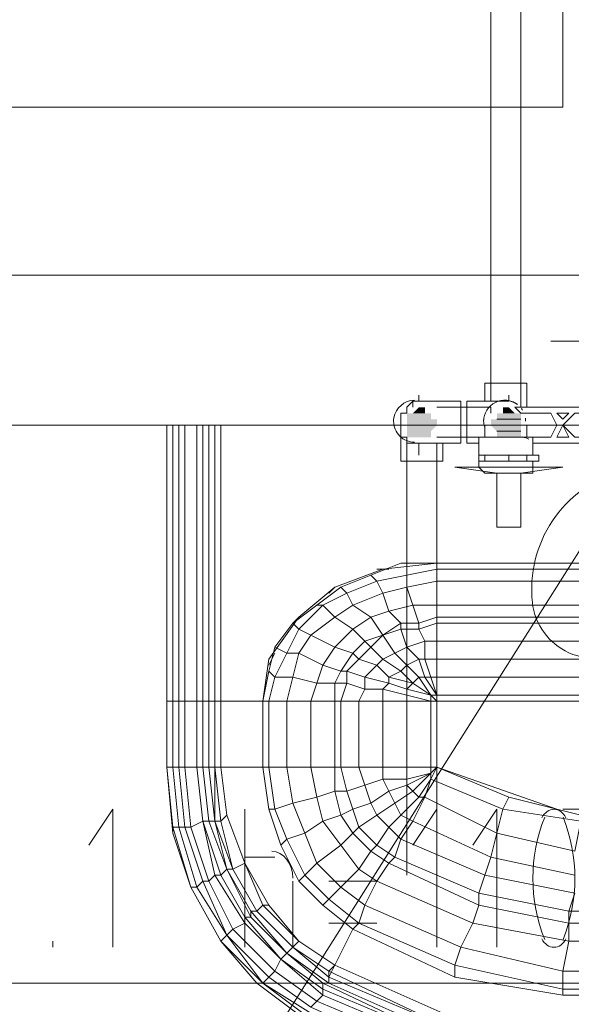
# Model space of a CAD drawing. Header units: millimetres. Extents: x 413 to 305578, y 115 to 38116.
# Tile 23 of 194: x 18608 to 18973, y 16607 to 17260. Entities that reach past the tile are written whole.
import ezdxf

# ---------------------------------------------------------------- set-up
doc = ezdxf.new("R2010")
doc.units = ezdxf.units.MM
for name, color, linetype in [('PDF _0', 1, 'Continuous'), ('PDF _PD-Socket Text', 1, 'Continuous'), ('PDF$_59-60$-$Floor$Plan$-$В_Этаж$00_Сводный$M-EQPM', 2, 'Continuous'), ('PDF$_59-60$-$Floor$Plan$-$В_Этаж$00_Сводный$P-PIPE', 3, 'Continuous')]:
    doc.layers.add(name, color=color, linetype=linetype)
for name, color, linetype, true_color in [('PDF _PD-Lighting', 7, 'Continuous', 0xb80000), ('PDF$_59-60$-$Floor$Plan$-$В_Этаж$00_Сводный$A-DETL-MBND', 7, 'Continuous', 0xdd3700), ('PDF$_59-60$-$Floor$Plan$-$В_Этаж$00_Сводный$P-PIPE-CNTR', 150, 'Continuous', 0x007fff), ('PDF$_V$line_ifc_RVT-1-В_Этаж$00_Сводный$A-WALL', 7, 'Continuous', 0xbababa), ('PDF$_V$line_ifc_RVT-1-В_Этаж$00_Сводный$M-EQPM', 7, 'Continuous', 0xdcdcdc)]:
    doc.layers.add(name, color=color, linetype=linetype, true_color=true_color)

msp = doc.modelspace()

# ---------------------------------------------------------------- linework, layer by layer
at = {"layer": 'PDF _0', "lineweight": 0}
msp.add_lwpolyline([(19369.35, 16951.34), (19293.78, 16621.21), (19194.34, 16621.21), (18410.78, 16621.21)], dxfattribs=at)
at = {"layer": 'PDF _0', "color": 12, "lineweight": 0, "true_color": 0xb80000}
msp.add_lwpolyline([(18983.54, 16915.54), (18717.05, 16493.93), (18617.61, 16493.93), (17893.71, 16493.93)], dxfattribs=at)
at = {"layer": 'PDF _PD-Lighting', "lineweight": 0}
msp.add_lwpolyline([(18072.7, 17201.92), (18967.63, 17201.92), (18967.63, 17500.22)], dxfattribs=at)
msp.add_lwpolyline([(19005.39, 16960.63, 0.175592), (18960.64, 16927.7, 0.175986), (18947.38, 16873.63, 0.571061), (19012.68, 16844.27, -0.540629), (19077.32, 16819.15, -0.133546), (19073.76, 16776.43)], format="xyb", dxfattribs=at)
at = {"layer": 'PDF _PD-Socket Text', "lineweight": 0}
for points in [[(18669.32, 16645.07), (18669.32, 16736.55), (18653.41, 16712.69)], [(18756.82, 16645.07), (18756.82, 16736.55)], [(18884.1, 16645.07), (18884.1, 16736.55), (18868.19, 16712.69)], [(18923.87, 16645.07), (18923.87, 16736.55), (18907.96, 16712.69)], [(18756.82, 16704.73), (18776.71, 16704.73)], [(18788.64, 16688.82), (18788.64, 16645.07)], [(18844.33, 16688.82), (18812.51, 16688.82)], [(18812.51, 16660.98), (18844.33, 16660.98)], [(18629.54, 16645.07), (18629.54, 16649.05)]]:
    msp.add_lwpolyline(points, dxfattribs=at)
for centre, start, end in [((19056.42, 16690.81), 158.10878, 201.89122), ((18866.9, 16690.81), 338.10878, 21.89122)]:
    msp.add_arc(centre, 108.68, start, end, dxfattribs=at)
for points in [[(18961.66, 16736.55), (18958.51, 16736.55), (18955.54, 16734.46), (18953.67, 16730.91)], [(18969.65, 16730.91), (18967.78, 16734.46), (18964.81, 16736.55), (18961.66, 16736.55)], [(18788.64, 16690.81), (18788.64, 16700.7), (18782.41, 16708.71), (18774.72, 16708.71)], [(18953.67, 16650.71), (18955.54, 16647.16), (18958.51, 16645.07), (18961.66, 16645.07)], [(18961.66, 16645.07), (18964.81, 16645.07), (18967.78, 16647.16), (18969.65, 16650.71)]]:
    msp.add_open_spline(points, degree=3, dxfattribs=at)
at = {"layer": 'PDF$_59-60$-$Floor$Plan$-$В_Этаж$00_Сводный$A-DETL-MBND', "color": 220, "lineweight": 0, "true_color": 0xff00bf}
for points in [[(18919.9, 17384.88), (18919.9, 17007.02)], [(18939.78, 17003.04), (18939.78, 17384.88)], [(18943.76, 17003.04), (18943.76, 17018.95), (18931.83, 17018.95), (18915.92, 17018.95), (18915.92, 17007.02)], [(18872.17, 17007.02), (18868.19, 17007.02), (18864.21, 17003.04), (18864.21, 16999.07), (18860.24, 16999.07), (18860.24, 16995.09), (18860.24, 16991.11), (18860.24, 16987.13), (18860.24, 16983.16), (18864.21, 16983.16), (18864.21, 16979.18), (18868.19, 16979.18), (18872.17, 16979.18)], [(18864.21, 17003.04), (18864.21, 16999.07), (18860.24, 16999.07), (18860.24, 16995.09), (18860.24, 16991.11), (18860.24, 16967.25), (18872.17, 16967.25), (18888.08, 16967.25), (18888.08, 16979.18)], [(18864.21, 17003.04), (18864.21, 17003.04)], [(18868.19, 17003.04), (18868.19, 17007.02)], [(18872.17, 17007.02), (18872.17, 17007.02)], [(18919.9, 17003.04), (18919.9, 16999.07)], [(18860.24, 16991.11), (18860.24, 16991.11)], [(18860.24, 16987.13), (18860.24, 16987.13)], [(18860.24, 16983.16), (18864.21, 16983.16), (18864.21, 16692.8)], [(18884.1, 16692.8), (18884.1, 16979.18)]]:
    msp.add_lwpolyline(points, dxfattribs=at)
at = {"layer": 'PDF$_59-60$-$Floor$Plan$-$В_Этаж$00_Сводный$M-EQPM', "lineweight": 0}
for points in [[(18937.24, 17005.01, 0.041085), (18934.59, 17006.54, 0.23845), (18922.04, 17005.85)], [(18942.78, 16995.77, -0.035653), (18942.92, 16993.79, 0.032461), (18942.78, 16995.77)]]:
    msp.add_lwpolyline(points, format="xyb", dxfattribs=at)
for points in [[(19063.09, 16991.11), (19063.09, 16983.16), (19047.18, 16983.16), (19043.2, 16991.11), (19047.18, 16999.07), (19067.06, 16999.07), (19071.04, 17003.04), (18935.81, 17003.04), (18939.78, 16999.07), (18959.67, 16999.07), (18963.65, 16991.11), (18959.67, 16983.16), (18943.76, 16983.16), (18943.76, 16991.11)], [(18915.92, 16991.11), (18915.92, 16983.16), (18911.94, 16983.16), (18911.94, 16971.22)], [(18911.94, 16983.16), (18947.74, 16983.16), (18947.74, 16979.18)], [(18915.92, 16983.16), (18927.85, 16983.16)], [(18935.81, 16983.16), (18943.76, 16983.16)], [(18935.81, 16983.16), (18935.81, 16983.16)], [(18943.76, 16983.16), (18943.76, 16983.16)], [(18947.74, 16971.22), (18947.74, 16979.18), (19059.11, 16979.18), (19059.11, 16971.22)], [(18931.83, 16971.22), (18931.83, 16967.25), (18915.92, 16967.25), (18911.94, 16967.25), (18911.94, 16971.22), (18915.92, 16971.22), (18931.83, 16971.22), (18943.76, 16971.22), (18951.72, 16971.22), (18951.72, 16967.25), (18943.76, 16967.25), (18931.83, 16967.25)], [(18915.92, 16967.25), (18915.92, 16971.22)], [(18943.76, 16971.22), (18943.76, 16967.25)], [(18911.94, 16967.25), (18911.94, 16963.27), (18915.92, 16959.29), (18947.74, 16959.29), (18947.74, 16963.27), (18947.74, 16967.25)], [(18911.94, 16963.27), (18947.74, 16963.27)]]:
    msp.add_lwpolyline(points, dxfattribs=at)
msp.add_lwpolyline([(18940.91, 17001.01, 0.024848), (18940.13, 17002.15, -0.032538)], format="xyb", close=True, dxfattribs=at)
for points in [[(18971.6, 16999.07), (18967.63, 16995.09), (18963.65, 16999.07)], [(18995.47, 16999.07), (18999.45, 16991.11), (18995.47, 16983.16), (18975.58, 16983.16), (18967.63, 16991.11), (18975.58, 16999.07)], [(18971.6, 16983.16), (18963.65, 16983.16), (18967.63, 16991.11)]]:
    msp.add_lwpolyline(points, close=True, dxfattribs=at)
for centre, radius, start, end in [((18929, 16993.79), 13.92, 32.67505, 37.02457), ((18929, 16993.79), 13.92, 171.78186, 180.00003), ((18789.71, 16591.86), 419.83, 68.27482, 68.87328)]:
    msp.add_arc(centre, radius, start, end, dxfattribs=at)
at = {"layer": 'PDF$_59-60$-$Floor$Plan$-$В_Этаж$00_Сводный$P-PIPE', "color": 220, "lineweight": 0, "true_color": 0xff00bf}
for points in [[(18869.34, 17007.71, 0.359645), (18855.59, 16995.97, 0.03938), (18855.42, 16993.79, 0.414214), (18869.34, 16979.87)], [(18937.49, 17004.82, 0.622316), (18915.08, 16993.79, 0.065557), (18915.55, 16990.19)]]:
    msp.add_lwpolyline(points, format="xyb", dxfattribs=at)
for points in [[(18872.17, 16979.18), (18900.01, 16979.18), (18900.01, 16991.11), (18900.01, 17007.02), (18872.17, 17007.02)], [(18919.9, 17003.04), (18884.1, 17003.04)], [(18931.83, 17007.02), (18919.9, 17007.02), (18903.99, 17007.02), (18903.99, 16991.11), (18903.99, 16979.18), (18911.94, 16979.18), (18911.94, 16971.22)], [(18884.1, 16983.16), (18915.92, 16983.16)], [(18947.74, 16971.22), (18947.74, 16979.18)], [(18947.74, 16979.18), (18947.74, 16979.18)], [(18911.94, 16967.25), (18911.94, 16963.27), (18896.03, 16963.27), (18923.87, 16959.29), (18923.87, 16923.49), (18939.78, 16923.49), (18939.78, 16959.29), (18967.63, 16963.27), (18947.74, 16963.27), (18947.74, 16967.25)], [(18939.78, 16959.29), (18923.87, 16959.29)]]:
    msp.add_lwpolyline(points, dxfattribs=at)
at = {"layer": 'PDF$_59-60$-$Floor$Plan$-$В_Этаж$00_Сводный$P-PIPE', "lineweight": 0}
for points in [[(18939.78, 16995.09), (18923.87, 16995.09), (18939.78, 16995.09)], [(18939.78, 16995.09), (18923.87, 16995.09), (18939.78, 16995.09)], [(18939.78, 16995.09), (18923.87, 16995.09), (18939.78, 16995.09)], [(18939.78, 16995.09), (18923.87, 16995.09), (18939.78, 16995.09)], [(18884.1, 16991.11), (18864.21, 16991.11), (18884.1, 16991.11)], [(18884.1, 16991.11), (18864.21, 16991.11), (18884.1, 16991.11)], [(18939.78, 16991.11), (18919.9, 16991.11), (18939.78, 16991.11)], [(18939.78, 16991.11), (18919.9, 16991.11), (18939.78, 16991.11)], [(18939.78, 16991.11), (18919.9, 16991.11), (18939.78, 16991.11)], [(18939.78, 16991.11), (18919.9, 16991.11), (18939.78, 16991.11)], [(18939.78, 16987.13), (18923.87, 16987.13), (18939.78, 16987.13)], [(18939.78, 16987.13), (18923.87, 16987.13), (18939.78, 16987.13)]]:
    msp.add_lwpolyline(points, dxfattribs=at)
at = {"layer": 'PDF$_59-60$-$Floor$Plan$-$В_Этаж$00_Сводный$P-PIPE', "transparency": 33554559}
for points in [[(18872.17, 17003.04), (18876.15, 16999.07), (18868.19, 16999.07)], [(18872.17, 17003.04), (18876.15, 17003.04), (18876.15, 17003.04)], [(18876.15, 17003.04), (18872.17, 17003.04), (18876.15, 16999.07)], [(18931.83, 17003.04), (18927.85, 17003.04), (18927.85, 17003.04)], [(18931.83, 17003.04), (18927.85, 17003.04), (18935.81, 16999.07)], [(18927.85, 17003.04), (18935.81, 16999.07), (18927.85, 16999.07)], [(18931.83, 17003.04), (18927.85, 17003.04), (18927.85, 17003.04)], [(18931.83, 17003.04), (18927.85, 17003.04), (18935.81, 16999.07)], [(18927.85, 17003.04), (18935.81, 16999.07), (18927.85, 16999.07)], [(18868.19, 16999.07), (18880.12, 16999.07), (18864.21, 16999.07)], [(18880.12, 16999.07), (18864.21, 16999.07), (18880.12, 16995.09)], [(18864.21, 16999.07), (18880.12, 16995.09), (18864.21, 16995.09)], [(18884.1, 16995.09), (18884.1, 16995.09), (18864.21, 16995.09)], [(18884.1, 16995.09), (18864.21, 16995.09), (18880.12, 16995.09)], [(18884.1, 16995.09), (18864.21, 16995.09), (18884.1, 16991.11)], [(18864.21, 16995.09), (18884.1, 16991.11), (18864.21, 16991.11)], [(18876.15, 16999.07), (18868.19, 16999.07), (18880.12, 16999.07)], [(18923.87, 16995.09), (18939.78, 16995.09), (18919.9, 16995.09)], [(18939.78, 16995.09), (18919.9, 16995.09), (18939.78, 16991.11)], [(18919.9, 16995.09), (18939.78, 16991.11), (18919.9, 16991.11)], [(18923.87, 16995.09), (18939.78, 16995.09), (18919.9, 16995.09)], [(18939.78, 16995.09), (18919.9, 16995.09), (18939.78, 16991.11)], [(18919.9, 16995.09), (18939.78, 16991.11), (18919.9, 16991.11)], [(18935.81, 16999.07), (18927.85, 16999.07), (18923.87, 16999.07)], [(18939.78, 16999.07), (18939.78, 16999.07), (18923.87, 16999.07)], [(18939.78, 16999.07), (18923.87, 16999.07), (18935.81, 16999.07)], [(18939.78, 16999.07), (18923.87, 16999.07), (18939.78, 16995.09)], [(18923.87, 16999.07), (18939.78, 16995.09), (18923.87, 16995.09)], [(18935.81, 16999.07), (18927.85, 16999.07), (18923.87, 16999.07)], [(18939.78, 16999.07), (18939.78, 16999.07), (18923.87, 16999.07)], [(18939.78, 16999.07), (18923.87, 16999.07), (18935.81, 16999.07)], [(18939.78, 16999.07), (18923.87, 16999.07), (18939.78, 16995.09)], [(18923.87, 16999.07), (18939.78, 16995.09), (18923.87, 16995.09)], [(18923.87, 16995.09), (18939.78, 16995.09), (18939.78, 16995.09)], [(18923.87, 16995.09), (18939.78, 16995.09), (18939.78, 16995.09)], [(18927.85, 16999.07), (18935.81, 16999.07), (18935.81, 16999.07)], [(18927.85, 16999.07), (18935.81, 16999.07), (18935.81, 16999.07)], [(18864.21, 16991.11), (18884.1, 16991.11), (18884.1, 16991.11)], [(18884.1, 16991.11), (18884.1, 16991.11), (18864.21, 16991.11)], [(18884.1, 16991.11), (18864.21, 16991.11), (18880.12, 16987.13)], [(18864.21, 16991.11), (18880.12, 16987.13), (18864.21, 16987.13)], [(18919.9, 16991.11), (18939.78, 16991.11), (18939.78, 16991.11)], [(18939.78, 16991.11), (18939.78, 16991.11), (18919.9, 16991.11)], [(18939.78, 16991.11), (18919.9, 16991.11), (18939.78, 16987.13)], [(18919.9, 16991.11), (18939.78, 16987.13), (18923.87, 16987.13)], [(18919.9, 16991.11), (18939.78, 16991.11), (18939.78, 16991.11)], [(18939.78, 16991.11), (18939.78, 16991.11), (18919.9, 16991.11)], [(18939.78, 16991.11), (18919.9, 16991.11), (18939.78, 16987.13)], [(18919.9, 16991.11), (18939.78, 16987.13), (18923.87, 16987.13)], [(18880.12, 16987.13), (18864.21, 16987.13), (18880.12, 16983.16)], [(18864.21, 16987.13), (18880.12, 16983.16), (18864.21, 16983.16)], [(18880.12, 16983.16), (18864.21, 16983.16), (18876.15, 16983.16)], [(18864.21, 16983.16), (18876.15, 16983.16), (18868.19, 16983.16)], [(18868.19, 16983.16), (18876.15, 16983.16), (18876.15, 16983.16)], [(18876.15, 16983.16), (18872.17, 16983.16), (18868.19, 16983.16)], [(18876.15, 16983.16), (18876.15, 16983.16), (18872.17, 16983.16)], [(18923.87, 16987.13), (18939.78, 16987.13), (18939.78, 16987.13)], [(18939.78, 16987.13), (18923.87, 16987.13), (18939.78, 16983.16)], [(18923.87, 16987.13), (18939.78, 16983.16), (18923.87, 16983.16)], [(18923.87, 16987.13), (18939.78, 16987.13), (18939.78, 16987.13)], [(18939.78, 16987.13), (18923.87, 16987.13), (18939.78, 16983.16)], [(18923.87, 16987.13), (18939.78, 16983.16), (18923.87, 16983.16)], [(18939.78, 16983.16), (18923.87, 16983.16), (18935.81, 16983.16)], [(18923.87, 16983.16), (18935.81, 16983.16), (18927.85, 16983.16)], [(18939.78, 16983.16), (18923.87, 16983.16), (18935.81, 16983.16)], [(18923.87, 16983.16), (18935.81, 16983.16), (18927.85, 16983.16)], [(18927.85, 16983.16), (18931.83, 16983.16), (18931.83, 16983.16)], [(18931.83, 16983.16), (18931.83, 16983.16), (18927.85, 16983.16)], [(18931.83, 16983.16), (18927.85, 16983.16), (18935.81, 16983.16)], [(18927.85, 16983.16), (18931.83, 16983.16), (18931.83, 16983.16)], [(18931.83, 16983.16), (18931.83, 16983.16), (18927.85, 16983.16)], [(18931.83, 16983.16), (18927.85, 16983.16), (18935.81, 16983.16)]]:
    msp.add_solid(points, dxfattribs=at)
at = {"layer": 'PDF$_59-60$-$Floor$Plan$-$В_Этаж$00_Сводный$P-PIPE-CNTR', "color": 22, "lineweight": 0, "true_color": 0xdd3700}
msp.add_lwpolyline([(18959.67, 17046.79), (18983.54, 17046.79)], dxfattribs=at)
at = {"layer": 'PDF$_59-60$-$Floor$Plan$-$В_Этаж$00_Сводный$P-PIPE-CNTR', "color": 220, "lineweight": 0, "true_color": 0xff00bf}
for points in [[(18872.17, 17007.02), (18872.17, 17011)], [(18931.83, 17007.02), (18931.83, 17011)], [(18852.28, 16991.11), (18860.24, 16991.11)], [(18911.94, 16991.11), (18915.92, 16991.11)], [(18872.17, 16971.22), (18872.17, 16979.18)]]:
    msp.add_lwpolyline(points, dxfattribs=at)
msp.add_lwpolyline([(18931.83, 17011), (18931.83, 17007.02)], close=True, dxfattribs=at)
at = {"layer": 'PDF$_V$line_ifc_RVT-1-В_Этаж$00_Сводный$A-WALL', "lineweight": 0}
msp.add_lwpolyline([(19448.9, 17090.55), (17611.32, 17090.55), (17611.32, 16991.11), (19448.9, 16991.11)], close=True, dxfattribs=at)
at = {"layer": 'PDF$_V$line_ifc_RVT-1-В_Этаж$00_Сводный$M-EQPM', "lineweight": 0}
for points in [[(18705.11, 16808.15), (18705.11, 16991.11)], [(18880.12, 16812.12), (18884.1, 16808.15), (18880.12, 16812.12), (18872.17, 16824.06), (18868.19, 16820.08)], [(18705.11, 16764.4), (18705.11, 16808.15)], [(18884.1, 16812.12), (18884.1, 16808.15)], [(18744.89, 16732.58), (18740.91, 16764.4)], [(18744.89, 16732.58), (18740.91, 16764.4)], [(18852.28, 16748.49), (18864.21, 16752.46), (18880.12, 16760.42), (18864.21, 16752.46)], [(18856.26, 16740.53), (18868.19, 16748.49), (18880.12, 16760.42), (18868.19, 16748.49)], [(18860.24, 16732.58), (18872.17, 16744.51), (18880.12, 16756.44), (18872.17, 16744.51)], [(18828.42, 16736.55), (18840.35, 16740.53)], [(18975.58, 16708.71), (18979.56, 16728.6), (18927.85, 16736.55), (18923.87, 16720.64)], [(18756.82, 16700.76), (18744.89, 16732.58)], [(18756.82, 16700.76), (18744.89, 16732.58)], [(18728.98, 16688.82), (18732.96, 16688.82), (18728.98, 16688.82), (18717.05, 16724.62), (18713.07, 16724.62), (18725, 16684.85)], [(18832.39, 16696.78), (18840.35, 16708.71), (18828.42, 16720.64), (18820.46, 16712.69)], [(18844.33, 16688.82), (18852.28, 16700.76), (18840.35, 16708.71), (18832.39, 16696.78)], [(18772.73, 16672.91), (18756.82, 16700.76)], [(18772.73, 16672.91), (18756.82, 16700.76)], [(18808.53, 16672.91), (18792.62, 16688.82)], [(18808.53, 16672.91), (18792.62, 16688.82)], [(18740.91, 16649.05), (18721.02, 16684.85)], [(18792.62, 16649.05), (18772.73, 16672.91)], [(18792.62, 16649.05), (18772.73, 16672.91)], [(18828.42, 16657), (18808.53, 16672.91)], [(18971.6, 16649.05), (18971.6, 16660.98), (18911.94, 16672.91), (18907.96, 16660.98)], [(18896.03, 16625.18), (18896.03, 16633.14)], [(18772.73, 16625.18), (18776.71, 16629.16)], [(18967.63, 16613.25), (18967.63, 16617.23)], [(18880.12, 16569.5), (18880.12, 16577.46), (18804.55, 16609.27), (18800.57, 16605.3)]]:
    msp.add_lwpolyline(points, close=True, dxfattribs=at)
for points in [[(18725, 16991.11), (18725, 16808.15), (18728.98, 16808.15), (18728.98, 16764.4), (18732.96, 16764.4), (18736.93, 16728.6), (18748.87, 16696.78), (18756.82, 16700.76), (18744.89, 16732.58), (18740.91, 16728.6), (18736.93, 16728.6), (18736.93, 16764.4), (18740.91, 16728.6), (18744.89, 16732.58), (18740.91, 16764.4), (18736.93, 16764.4), (18740.91, 16764.4), (18740.91, 16808.15), (18736.93, 16808.15), (18736.93, 16764.4), (18732.96, 16764.4), (18728.98, 16764.4), (18725, 16764.4), (18717.05, 16764.4), (18713.07, 16764.4), (18709.09, 16764.4), (18705.11, 16764.4), (18709.09, 16764.4), (18713.07, 16724.62), (18709.09, 16724.62), (18705.11, 16764.4), (18709.09, 16724.62), (18713.07, 16724.62), (18725, 16684.85), (18721.02, 16684.85), (18709.09, 16724.62), (18709.09, 16720.64), (18705.11, 16764.4), (18709.09, 16720.64), (18709.09, 16724.62), (18721.02, 16684.85), (18709.09, 16720.64), (18721.02, 16684.85), (18740.91, 16649.05), (18721.02, 16684.85), (18725, 16684.85), (18744.89, 16653.03), (18740.91, 16649.05), (18768.75, 16621.21), (18772.73, 16625.18), (18744.89, 16653.03), (18748.87, 16657), (18732.96, 16688.82), (18721.02, 16724.62), (18717.05, 16724.62), (18713.07, 16764.4), (18709.09, 16764.4), (18709.09, 16808.15), (18705.11, 16808.15), (18709.09, 16808.15), (18713.07, 16808.15), (18717.05, 16808.15), (18725, 16808.15), (18728.98, 16808.15), (18732.96, 16808.15), (18736.93, 16808.15), (18736.93, 16991.11), (18736.93, 16808.15), (18740.91, 16808.15), (18740.91, 16991.11), (18740.91, 16808.15), (18768.75, 16808.15), (18768.75, 16764.4), (18740.91, 16764.4), (18768.75, 16764.4), (18772.73, 16736.55), (18780.69, 16712.69), (18772.73, 16736.55), (18780.69, 16712.69), (18792.62, 16688.82), (18780.69, 16712.69), (18792.62, 16688.82), (18780.69, 16712.69), (18772.73, 16736.55), (18768.75, 16764.4), (18772.73, 16736.55), (18768.75, 16764.4)], [(18709.09, 16991.11), (18709.09, 16808.15), (18713.07, 16808.15), (18713.07, 16764.4), (18717.05, 16764.4), (18721.02, 16724.62), (18728.98, 16728.6), (18736.93, 16692.8), (18732.96, 16688.82), (18736.93, 16692.8), (18756.82, 16660.98), (18748.87, 16657), (18756.82, 16660.98), (18780.69, 16637.12), (18776.71, 16629.16), (18748.87, 16657), (18744.89, 16653.03), (18728.98, 16688.82), (18717.05, 16724.62), (18713.07, 16724.62), (18709.09, 16764.4)], [(18713.07, 16991.11), (18713.07, 16808.15), (18717.05, 16808.15), (18717.05, 16764.4), (18725, 16764.4), (18728.98, 16728.6), (18740.91, 16692.8), (18736.93, 16692.8), (18740.91, 16692.8), (18756.82, 16664.96), (18756.82, 16660.98), (18756.82, 16664.96), (18780.69, 16637.12), (18756.82, 16660.98), (18736.93, 16692.8), (18728.98, 16728.6), (18721.02, 16724.62), (18717.05, 16764.4)], [(18884.1, 16585.41), (18808.53, 16621.21), (18784.66, 16641.09), (18760.8, 16664.96), (18760.8, 16668.94), (18744.89, 16696.78), (18736.93, 16728.6), (18732.96, 16728.6), (18744.89, 16696.78), (18740.91, 16692.8), (18728.98, 16728.6), (18732.96, 16728.6), (18728.98, 16764.4), (18725, 16764.4), (18725, 16808.15), (18717.05, 16808.15), (18717.05, 16991.11)], [(18728.98, 16991.11), (18728.98, 16808.15), (18732.96, 16808.15), (18732.96, 16764.4), (18736.93, 16764.4), (18736.93, 16728.6), (18732.96, 16764.4)], [(18732.96, 16991.11), (18732.96, 16808.15), (18736.93, 16808.15), (18736.93, 16764.4), (18740.91, 16728.6), (18748.87, 16696.78), (18764.78, 16668.94), (18748.87, 16696.78), (18756.82, 16700.76), (18768.75, 16672.91), (18792.62, 16649.05), (18816.48, 16633.14), (18812.51, 16625.18), (18788.64, 16645.07), (18792.62, 16649.05), (18788.64, 16645.07), (18784.66, 16641.09), (18808.53, 16621.21), (18884.1, 16585.41)], [(18740.91, 16991.11), (18740.91, 16808.15)], [(18991.49, 16847.92), (18884.1, 16847.92), (18884.1, 16859.85), (18884.1, 16863.83), (18872.17, 16859.85), (18868.19, 16871.79), (18852.28, 16867.81), (18840.35, 16863.83), (18828.42, 16855.88), (18816.48, 16843.94), (18800.57, 16851.9), (18792.62, 16839.97), (18784.66, 16839.97), (18776.71, 16824.06), (18772.73, 16808.15), (18784.66, 16808.15), (18800.57, 16808.15), (18816.48, 16808.15), (18816.48, 16764.4), (18800.57, 16764.4), (18816.48, 16764.4), (18816.48, 16748.49), (18824.44, 16748.49), (18828.42, 16736.55), (18820.46, 16732.58), (18816.48, 16748.49), (18804.55, 16744.51), (18800.57, 16764.4), (18784.66, 16764.4), (18800.57, 16764.4), (18800.57, 16808.15), (18816.48, 16808.15), (18820.46, 16808.15), (18824.44, 16820.08), (18836.37, 16816.1), (18836.37, 16824.06), (18852.28, 16820.08), (18852.28, 16824.06), (18868.19, 16820.08), (18880.12, 16812.12), (18884.1, 16808.15), (18884.1, 16812.12), (18876.15, 16824.06), (18872.17, 16835.99), (18864.21, 16843.94), (18860.24, 16855.88), (18860.24, 16859.85), (18852.28, 16867.81), (18848.3, 16879.74), (18844.33, 16887.7), (18840.35, 16891.67), (18860.24, 16899.63), (18884.1, 16899.63), (18884.1, 16895.65), (18884.1, 16887.7), (18884.1, 16871.79), (18987.51, 16871.79)], [(18983.54, 16895.65), (18884.1, 16895.65), (18884.1, 16899.63), (18983.54, 16899.63), (18884.1, 16899.63), (18848.3, 16895.65), (18816.48, 16883.72), (18812.51, 16879.74)], [(18995.47, 16808.15), (18884.1, 16808.15), (18884.1, 16812.12), (18884.1, 16824.06), (18880.12, 16824.06), (18876.15, 16835.99), (18872.17, 16835.99), (18864.21, 16832.01), (18856.26, 16839.97), (18848.3, 16835.99), (18844.33, 16832.01), (18832.39, 16835.99), (18824.44, 16828.03), (18820.46, 16828.03), (18816.48, 16820.08), (18816.48, 16808.15), (18820.46, 16808.15), (18832.39, 16808.15), (18836.37, 16816.1), (18848.3, 16816.1), (18852.28, 16820.08), (18864.21, 16816.1), (18868.19, 16820.08), (18860.24, 16828.03), (18848.3, 16835.99), (18840.35, 16843.94), (18836.37, 16847.92), (18828.42, 16855.88), (18816.48, 16863.83), (18808.53, 16871.79), (18824.44, 16879.74), (18820.46, 16883.72), (18840.35, 16891.67)], [(18987.51, 16863.83), (18884.1, 16863.83), (18884.1, 16871.79), (18884.1, 16887.7), (18864.21, 16883.72), (18864.21, 16891.67), (18844.33, 16887.7), (18824.44, 16879.74), (18828.42, 16871.79), (18840.35, 16863.83), (18848.3, 16851.9), (18860.24, 16855.88), (18872.17, 16855.88), (18876.15, 16847.92), (18884.1, 16847.92), (18884.1, 16835.99), (18884.1, 16824.06), (18995.47, 16824.06)], [(18852.28, 16895.65), (18844.33, 16895.65)], [(18983.54, 16887.7), (18884.1, 16887.7), (18884.1, 16895.65), (18864.21, 16891.67), (18864.21, 16895.65)], [(18800.57, 16764.4), (18804.55, 16744.51), (18816.48, 16748.49), (18820.46, 16732.58), (18808.53, 16728.6), (18820.46, 16732.58), (18828.42, 16720.64), (18832.39, 16724.62), (18844.33, 16732.58), (18840.35, 16740.53), (18836.37, 16752.46), (18824.44, 16748.49), (18820.46, 16764.4), (18820.46, 16808.15), (18832.39, 16808.15), (18848.3, 16808.15), (18848.3, 16816.1), (18864.21, 16812.12), (18864.21, 16816.1), (18880.12, 16812.12), (18884.1, 16812.12), (18880.12, 16824.06), (18876.15, 16824.06), (18872.17, 16824.06), (18864.21, 16832.01), (18860.24, 16828.03), (18852.28, 16824.06), (18844.33, 16832.01), (18836.37, 16824.06), (18824.44, 16828.03), (18824.44, 16820.08), (18816.48, 16820.08), (18804.55, 16820.08), (18788.64, 16824.06), (18776.71, 16824.06), (18772.73, 16828.03), (18776.71, 16843.94), (18784.66, 16839.97), (18792.62, 16855.88), (18800.57, 16851.9), (18816.48, 16863.83), (18828.42, 16871.79), (18848.3, 16879.74), (18864.21, 16883.72), (18868.19, 16871.79), (18884.1, 16871.79), (18884.1, 16863.83), (18884.1, 16859.85), (18987.51, 16859.85)], [(18776.71, 16843.94), (18788.64, 16859.85), (18792.62, 16855.88), (18808.53, 16871.79), (18804.55, 16871.79), (18820.46, 16883.72)], [(18816.48, 16883.72), (18792.62, 16863.83), (18788.64, 16859.85), (18804.55, 16871.79)], [(18792.62, 16863.83), (18772.73, 16835.99), (18768.75, 16808.15), (18772.73, 16808.15), (18768.75, 16808.15), (18772.73, 16828.03)], [(18991.49, 16835.99), (18884.1, 16835.99), (18884.1, 16847.92), (18884.1, 16859.85), (18872.17, 16855.88), (18872.17, 16859.85), (18860.24, 16859.85), (18848.3, 16851.9), (18836.37, 16847.92), (18828.42, 16839.97), (18816.48, 16843.94), (18808.53, 16832.01), (18792.62, 16839.97), (18788.64, 16824.06), (18784.66, 16808.15), (18772.73, 16808.15), (18772.73, 16764.4), (18768.75, 16764.4), (18772.73, 16764.4), (18776.71, 16736.55), (18772.73, 16736.55), (18776.71, 16736.55), (18784.66, 16716.67), (18780.69, 16712.69), (18784.66, 16716.67), (18796.6, 16692.8), (18792.62, 16688.82), (18796.6, 16692.8), (18812.51, 16676.89), (18808.53, 16672.91), (18812.51, 16676.89), (18832.39, 16660.98), (18836.37, 16672.91), (18900.01, 16645.07), (18896.03, 16633.14), (18900.01, 16645.07), (18967.63, 16629.16), (18967.63, 16617.23), (18967.63, 16629.16), (19039.22, 16629.16)], [(19039.22, 16617.23), (18967.63, 16617.23), (18896.03, 16633.14), (18832.39, 16660.98), (18836.37, 16672.91), (18820.46, 16684.85), (18812.51, 16676.89), (18820.46, 16684.85), (18804.55, 16700.76), (18796.6, 16692.8), (18804.55, 16700.76), (18796.6, 16720.64), (18784.66, 16716.67), (18796.6, 16720.64), (18808.53, 16728.6), (18804.55, 16744.51), (18788.64, 16740.53), (18784.66, 16764.4), (18772.73, 16764.4), (18784.66, 16764.4), (18784.66, 16808.15), (18800.57, 16808.15), (18804.55, 16820.08), (18808.53, 16832.01), (18820.46, 16828.03), (18828.42, 16839.97), (18832.39, 16835.99), (18840.35, 16843.94), (18848.3, 16851.9), (18856.26, 16839.97), (18864.21, 16843.94), (18876.15, 16847.92), (18876.15, 16835.99), (18884.1, 16835.99), (18884.1, 16824.06), (18884.1, 16812.12), (19122.75, 16812.12)], [(18848.3, 16851.9), (18848.3, 16851.9)], [(18776.71, 16839.97), (18772.73, 16832.01)], [(18868.19, 16820.08), (18868.19, 16820.08)], [(18705.11, 16808.15), (18705.11, 16808.15)], [(18705.11, 16808.15), (18705.11, 16808.15)], [(18725, 16808.15), (18725, 16808.15)], [(18725, 16808.15), (18725, 16808.15)], [(18736.93, 16808.15), (18736.93, 16808.15)], [(18736.93, 16808.15), (18736.93, 16808.15)], [(18740.91, 16808.15), (18740.91, 16808.15)], [(18740.91, 16808.15), (18740.91, 16808.15)], [(18768.75, 16808.15), (18740.91, 16808.15), (18740.91, 16764.4), (18744.89, 16732.58), (18756.82, 16700.76), (18772.73, 16672.91), (18792.62, 16649.05), (18816.48, 16633.14), (18828.42, 16657), (18832.39, 16660.98), (18896.03, 16633.14), (18967.63, 16617.23), (19039.22, 16617.23), (19110.81, 16633.14), (19174.45, 16660.98), (19178.43, 16657), (19190.36, 16633.14), (19118.77, 16601.32), (19190.36, 16633.14), (19118.77, 16601.32), (19190.36, 16633.14), (19118.77, 16601.32), (19190.36, 16633.14), (19118.77, 16601.32)], [(18848.3, 16764.4), (18848.3, 16756.44), (18864.21, 16756.44), (18864.21, 16752.46), (18868.19, 16748.49), (18872.17, 16744.51), (18876.15, 16744.51), (18923.87, 16720.64), (18919.9, 16704.73), (18868.19, 16728.6), (18860.24, 16716.67), (18856.26, 16704.73), (18844.33, 16712.69), (18832.39, 16724.62), (18828.42, 16736.55), (18820.46, 16732.58), (18828.42, 16720.64), (18840.35, 16708.71), (18844.33, 16712.69), (18852.28, 16724.62), (18860.24, 16732.58), (18856.26, 16740.53), (18852.28, 16748.49), (18840.35, 16740.53), (18852.28, 16748.49), (18848.3, 16756.44), (18848.3, 16764.4), (18848.3, 16808.15), (18864.21, 16808.15), (18880.12, 16808.15), (18880.12, 16812.12), (18884.1, 16808.15), (18880.12, 16808.15), (18864.21, 16812.12), (18864.21, 16808.15), (18848.3, 16808.15), (18832.39, 16808.15), (18832.39, 16764.4), (18848.3, 16764.4), (18832.39, 16764.4), (18836.37, 16752.46), (18848.3, 16756.44), (18864.21, 16756.44), (18864.21, 16752.46), (18868.19, 16748.49), (18872.17, 16744.51), (18876.15, 16744.51), (18868.19, 16728.6), (18860.24, 16716.67), (18852.28, 16724.62), (18844.33, 16732.58), (18856.26, 16740.53), (18844.33, 16732.58), (18832.39, 16724.62), (18828.42, 16736.55), (18824.44, 16748.49), (18816.48, 16748.49), (18816.48, 16764.4)], [(18999.45, 16808.15), (18884.1, 16808.15), (18880.12, 16808.15), (18864.21, 16808.15), (18864.21, 16764.4), (18864.21, 16756.44), (18880.12, 16760.42), (18880.12, 16756.44), (18927.85, 16736.55), (18923.87, 16720.64), (18876.15, 16744.51), (18880.12, 16756.44), (18876.15, 16744.51), (18868.19, 16728.6), (18860.24, 16732.58), (18856.26, 16740.53), (18852.28, 16748.49), (18848.3, 16756.44), (18836.37, 16752.46), (18832.39, 16764.4), (18820.46, 16764.4), (18816.48, 16764.4), (18820.46, 16764.4)], [(18963.65, 16736.55), (18884.1, 16764.4), (18880.12, 16756.44), (18880.12, 16760.42), (18884.1, 16764.4), (18880.12, 16760.42), (18884.1, 16764.4), (18880.12, 16760.42), (18884.1, 16764.4), (18884.1, 16808.15), (18880.12, 16808.15), (18880.12, 16764.4), (18880.12, 16760.42), (18864.21, 16756.44), (18864.21, 16764.4), (18880.12, 16764.4), (18864.21, 16764.4), (18848.3, 16764.4), (18864.21, 16764.4)], [(18880.12, 16812.12), (18880.12, 16812.12)], [(18880.12, 16812.12), (18880.12, 16812.12)], [(18880.12, 16812.12), (18880.12, 16812.12)], [(18880.12, 16808.15), (18880.12, 16808.15)], [(18884.1, 16808.15), (18884.1, 16764.4), (18880.12, 16764.4), (18884.1, 16764.4), (18880.12, 16760.42), (18880.12, 16764.4)], [(18884.1, 16812.12), (18884.1, 16812.12)], [(18884.1, 16812.12), (18884.1, 16812.12)], [(18705.11, 16764.4), (18705.11, 16764.4)], [(18705.11, 16764.4), (18705.11, 16764.4)], [(18800.57, 16605.3), (18804.55, 16609.27), (18776.71, 16629.16), (18748.87, 16657), (18732.96, 16688.82), (18721.02, 16724.62), (18717.05, 16724.62), (18713.07, 16764.4)], [(18725, 16764.4), (18725, 16764.4)], [(18725, 16764.4), (18725, 16764.4)], [(18888.08, 16593.37), (18812.51, 16625.18), (18788.64, 16645.07), (18764.78, 16668.94), (18748.87, 16696.78), (18740.91, 16728.6), (18736.93, 16728.6), (18748.87, 16696.78), (18744.89, 16696.78), (18748.87, 16696.78), (18764.78, 16668.94), (18760.8, 16668.94), (18764.78, 16668.94), (18788.64, 16645.07), (18784.66, 16641.09), (18760.8, 16668.94), (18760.8, 16664.96), (18744.89, 16696.78), (18740.91, 16692.8), (18756.82, 16664.96), (18760.8, 16664.96), (18744.89, 16696.78), (18732.96, 16728.6), (18728.98, 16728.6), (18725, 16764.4), (18728.98, 16728.6), (18725, 16764.4)], [(18884.1, 16585.41), (18808.53, 16617.23), (18780.69, 16637.12), (18756.82, 16664.96), (18760.8, 16664.96), (18784.66, 16641.09), (18760.8, 16668.94), (18744.89, 16696.78), (18736.93, 16728.6), (18732.96, 16728.6), (18728.98, 16764.4)], [(18736.93, 16764.4), (18736.93, 16764.4)], [(18736.93, 16764.4), (18736.93, 16764.4)], [(18740.91, 16764.4), (18740.91, 16764.4)], [(18740.91, 16764.4), (18740.91, 16764.4)], [(18740.91, 16764.4), (18740.91, 16764.4)], [(18740.91, 16764.4), (18744.89, 16732.58)], [(18740.91, 16764.4), (18744.89, 16732.58)], [(18768.75, 16764.4), (18768.75, 16764.4)], [(18772.73, 16764.4), (18776.71, 16736.55), (18788.64, 16740.53), (18796.6, 16720.64), (18808.53, 16728.6), (18820.46, 16712.69), (18804.55, 16700.76), (18820.46, 16712.69), (18832.39, 16696.78), (18820.46, 16684.85), (18832.39, 16696.78), (18844.33, 16688.82), (18836.37, 16672.91), (18844.33, 16688.82), (18907.96, 16660.98), (18900.01, 16645.07), (18907.96, 16660.98), (18971.6, 16649.05), (18967.63, 16629.16), (18971.6, 16649.05), (19035.24, 16649.05)], [(18832.39, 16764.4), (18820.46, 16764.4), (18824.44, 16748.49), (18836.37, 16752.46), (18840.35, 16740.53), (18844.33, 16732.58), (18852.28, 16724.62), (18844.33, 16712.69), (18832.39, 16724.62), (18828.42, 16720.64), (18820.46, 16712.69), (18808.53, 16728.6), (18804.55, 16744.51), (18788.64, 16740.53), (18784.66, 16764.4)], [(18979.56, 16732.58), (18931.83, 16744.51), (18884.1, 16764.4), (18880.12, 16756.44), (18884.1, 16764.4), (18880.12, 16756.44), (18927.85, 16736.55), (18931.83, 16744.51), (18927.85, 16736.55), (18979.56, 16728.6)], [(18880.12, 16760.42), (18880.12, 16760.42)], [(18880.12, 16760.42), (18880.12, 16760.42)], [(18880.12, 16760.42), (18880.12, 16760.42)], [(18880.12, 16760.42), (18880.12, 16760.42)], [(18880.12, 16756.44), (18880.12, 16756.44)], [(18880.12, 16756.44), (18880.12, 16756.44)], [(18832.39, 16660.98), (18812.51, 16676.89), (18796.6, 16692.8), (18784.66, 16716.67), (18776.71, 16736.55), (18788.64, 16740.53), (18796.6, 16720.64), (18804.55, 16700.76), (18820.46, 16684.85), (18836.37, 16672.91), (18900.01, 16645.07), (18967.63, 16629.16), (19039.22, 16629.16)], [(18772.73, 16736.55), (18772.73, 16736.55)], [(18772.73, 16736.55), (18772.73, 16736.55)], [(19039.22, 16736.55), (18967.63, 16736.55)], [(18728.98, 16728.6), (18728.98, 16728.6)], [(18728.98, 16728.6), (18728.98, 16728.6)], [(18736.93, 16728.6), (18736.93, 16728.6)], [(18736.93, 16728.6), (18736.93, 16728.6)], [(18744.89, 16732.58), (18744.89, 16732.58)], [(18744.89, 16732.58), (18744.89, 16732.58)], [(18744.89, 16732.58), (18744.89, 16732.58)], [(18744.89, 16732.58), (18744.89, 16732.58)], [(18744.89, 16732.58), (18756.82, 16700.76)], [(18744.89, 16732.58), (18756.82, 16700.76)], [(18975.58, 16692.8), (18919.9, 16704.73), (18868.19, 16728.6), (18860.24, 16732.58), (18852.28, 16724.62), (18860.24, 16716.67), (18915.92, 16692.8), (18919.9, 16704.73), (18915.92, 16692.8), (18975.58, 16680.87)], [(18975.58, 16680.87), (18915.92, 16692.8), (18860.24, 16716.67), (18856.26, 16704.73), (18911.94, 16680.87), (18915.92, 16692.8), (18911.94, 16680.87), (18971.6, 16668.94), (18975.58, 16680.87), (18971.6, 16668.94), (19035.24, 16668.94)], [(18975.58, 16708.71), (18923.87, 16720.64), (18919.9, 16704.73), (18975.58, 16692.8)], [(18780.69, 16712.69), (18780.69, 16712.69)], [(18780.69, 16712.69), (18780.69, 16712.69)], [(18844.33, 16712.69), (18840.35, 16708.71)], [(18840.35, 16708.71), (18852.28, 16700.76)], [(18844.33, 16712.69), (18856.26, 16704.73)], [(18856.26, 16704.73), (18852.28, 16700.76)], [(18856.26, 16704.73), (18852.28, 16700.76)], [(18856.26, 16704.73), (18911.94, 16680.87)], [(18744.89, 16696.78), (18744.89, 16696.78)], [(18744.89, 16696.78), (18744.89, 16696.78)], [(18748.87, 16696.78), (18748.87, 16696.78)], [(18748.87, 16696.78), (18748.87, 16696.78)], [(18756.82, 16700.76), (18756.82, 16700.76)], [(18756.82, 16700.76), (18756.82, 16700.76)], [(18756.82, 16700.76), (18756.82, 16700.76)], [(18756.82, 16700.76), (18756.82, 16700.76)], [(18756.82, 16700.76), (18772.73, 16672.91)], [(18756.82, 16700.76), (18768.75, 16672.91)], [(18852.28, 16700.76), (18844.33, 16688.82)], [(18852.28, 16700.76), (18911.94, 16672.91)], [(18852.28, 16700.76), (18911.94, 16672.91)], [(18800.57, 16601.32), (18768.75, 16621.21), (18772.73, 16625.18), (18800.57, 16605.3), (18772.73, 16625.18), (18744.89, 16653.03), (18725, 16684.85), (18728.98, 16688.82), (18744.89, 16653.03), (18768.75, 16621.21), (18800.57, 16597.34)], [(18792.62, 16688.82), (18792.62, 16688.82)], [(18792.62, 16688.82), (18792.62, 16688.82)], [(18844.33, 16688.82), (18907.96, 16660.98)], [(18721.02, 16684.85), (18721.02, 16684.85)], [(18721.02, 16684.85), (18721.02, 16684.85)], [(18911.94, 16680.87), (18911.94, 16672.91)], [(18911.94, 16680.87), (18911.94, 16672.91)], [(18911.94, 16680.87), (18971.6, 16668.94)], [(18768.75, 16672.91), (18764.78, 16668.94)], [(18768.75, 16672.91), (18764.78, 16668.94)], [(18764.78, 16668.94), (18764.78, 16668.94)], [(18764.78, 16668.94), (18764.78, 16668.94)], [(18764.78, 16668.94), (18788.64, 16645.07)], [(18764.78, 16668.94), (18788.64, 16645.07)], [(18772.73, 16672.91), (18768.75, 16672.91)], [(18772.73, 16672.91), (18768.75, 16672.91)], [(18768.75, 16672.91), (18792.62, 16649.05)], [(18772.73, 16672.91), (18772.73, 16672.91)], [(18772.73, 16672.91), (18772.73, 16672.91)], [(18772.73, 16672.91), (18772.73, 16672.91)], [(18772.73, 16672.91), (18792.62, 16649.05)], [(18808.53, 16672.91), (18808.53, 16672.91)], [(18808.53, 16672.91), (18808.53, 16672.91)], [(18808.53, 16672.91), (18828.42, 16657)], [(18808.53, 16672.91), (18828.42, 16657)], [(18911.94, 16672.91), (18907.96, 16660.98)], [(18911.94, 16672.91), (18971.6, 16660.98)], [(18971.6, 16668.94), (18971.6, 16660.98)], [(18971.6, 16668.94), (18971.6, 16660.98)], [(18971.6, 16668.94), (19035.24, 16668.94)], [(18888.08, 16601.32), (18816.48, 16633.14), (18888.08, 16601.32), (18816.48, 16633.14), (18888.08, 16601.32), (18816.48, 16633.14), (18792.62, 16649.05), (18816.48, 16633.14), (18828.42, 16657), (18896.03, 16625.18), (18967.63, 16613.25), (19039.22, 16613.25), (18967.63, 16613.25), (18896.03, 16625.18), (18828.42, 16657), (18896.03, 16625.18), (18828.42, 16657)], [(18828.42, 16657), (18828.42, 16657)], [(18828.42, 16657), (18828.42, 16657)], [(18971.6, 16660.98), (19035.24, 16660.98)], [(19035.24, 16649.05), (18971.6, 16649.05), (18971.6, 16660.98), (19035.24, 16660.98)], [(18800.57, 16601.32), (18768.75, 16621.21), (18744.89, 16653.03), (18740.91, 16649.05), (18768.75, 16621.21), (18764.78, 16621.21), (18796.6, 16597.34)], [(18744.89, 16653.03), (18744.89, 16653.03)], [(18744.89, 16653.03), (18744.89, 16653.03)], [(18740.91, 16649.05), (18740.91, 16649.05)], [(18740.91, 16649.05), (18740.91, 16649.05)], [(18740.91, 16649.05), (18764.78, 16621.21)], [(18740.91, 16649.05), (18764.78, 16621.21)], [(18788.64, 16645.07), (18788.64, 16645.07)], [(18788.64, 16645.07), (18812.51, 16629.16)], [(18788.64, 16645.07), (18788.64, 16645.07)], [(18788.64, 16645.07), (18812.51, 16629.16)], [(18792.62, 16649.05), (18792.62, 16649.05)], [(18792.62, 16649.05), (18792.62, 16649.05)], [(18792.62, 16649.05), (18792.62, 16649.05)], [(18792.62, 16649.05), (18816.48, 16633.14)], [(18792.62, 16649.05), (18816.48, 16633.14)], [(18792.62, 16649.05), (18792.62, 16649.05)], [(18792.62, 16649.05), (18816.48, 16633.14)], [(18792.62, 16649.05), (18816.48, 16633.14)], [(18880.12, 16577.46), (18804.55, 16609.27), (18776.71, 16629.16), (18780.69, 16637.12), (18808.53, 16613.25), (18804.55, 16609.27), (18808.53, 16613.25), (18884.1, 16581.43)], [(18884.1, 16581.43), (18808.53, 16613.25), (18780.69, 16637.12), (18784.66, 16641.09), (18780.69, 16637.12), (18808.53, 16617.23), (18808.53, 16613.25), (18808.53, 16617.23), (18808.53, 16621.21), (18808.53, 16617.23), (18884.1, 16585.41)], [(18780.69, 16637.12), (18780.69, 16637.12)], [(18780.69, 16637.12), (18780.69, 16637.12)], [(18784.66, 16641.09), (18784.66, 16641.09)], [(18784.66, 16641.09), (18784.66, 16641.09)], [(18884.1, 16589.39), (18812.51, 16621.21), (18812.51, 16625.18), (18888.08, 16593.37), (18812.51, 16629.16), (18812.51, 16625.18), (18812.51, 16621.21), (18808.53, 16621.21), (18812.51, 16621.21), (18784.66, 16641.09), (18812.51, 16621.21), (18884.1, 16589.39)], [(18888.08, 16601.32), (18816.48, 16633.14), (18888.08, 16601.32), (18816.48, 16633.14), (18812.51, 16629.16), (18888.08, 16593.37)], [(18816.48, 16633.14), (18816.48, 16633.14)], [(18816.48, 16633.14), (18816.48, 16633.14)], [(18816.48, 16633.14), (18816.48, 16633.14)], [(18816.48, 16633.14), (18816.48, 16633.14)], [(18816.48, 16633.14), (18816.48, 16633.14)], [(18816.48, 16633.14), (18816.48, 16633.14)], [(18812.51, 16625.18), (18812.51, 16625.18)], [(18896.03, 16625.18), (18896.03, 16625.18)], [(18896.03, 16625.18), (18896.03, 16625.18)], [(18768.75, 16621.21), (18764.78, 16621.21)], [(18764.78, 16621.21), (18796.6, 16597.34)], [(18768.75, 16621.21), (18768.75, 16621.21)], [(18768.75, 16621.21), (18768.75, 16621.21)], [(18768.75, 16621.21), (18800.57, 16597.34)]]:
    msp.add_lwpolyline(points, dxfattribs=at)

doc.saveas('drawing.dxf')
